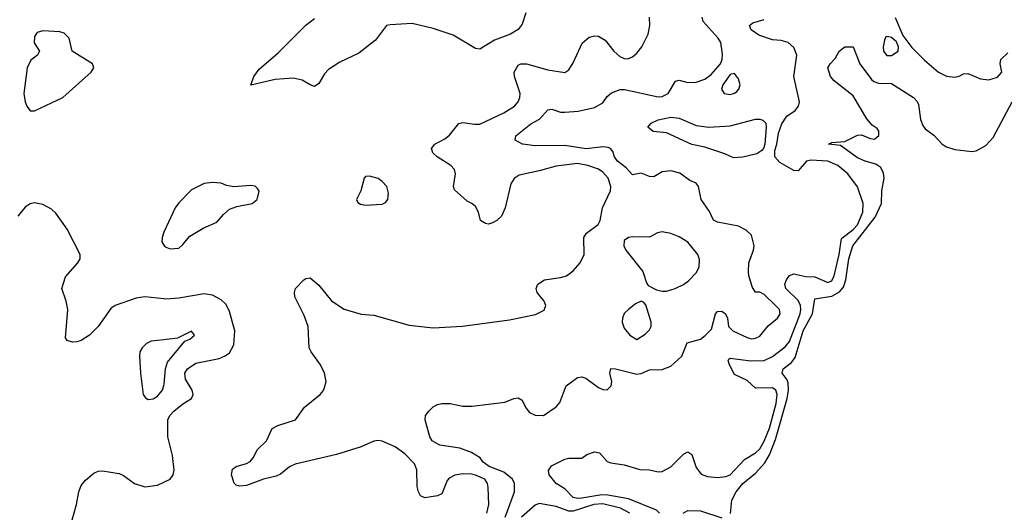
# Model space of a CAD drawing. Header units: inches. Extents: x 1552611 to 1694776, y 811966 to 917215.
# Tile 47 of 256: x 1589320 to 1593963, y 841753 to 844078. Entities that reach past the tile are written whole.
import ezdxf

# ---------------------------------------------------------------- set-up
doc = ezdxf.new("R2010")
doc.units = ezdxf.units.IN
doc.header["$MEASUREMENT"] = 0
doc.layers.add('B5884', color=7, linetype='Continuous')
doc.layers.add('B5894', color=7, linetype='Continuous')

msp = doc.modelspace()

# ---------------------------------------------------------------- linework, layer by layer
at = {"layer": 'B5884', "color": 5, "elevation": 820}
msp.add_lwpolyline([(1589430, 844026), (1589403, 844017), (1589390, 843998), (1589387.9, 843967.9), (1589414, 843930), (1589404.7, 843910), (1589372.4, 843887.6), (1589355.5, 843850), (1589340.5, 843730), (1589345.5, 843690), (1589353.4, 843670), (1589370, 843647.7), (1589390, 843648), (1589524, 843710), (1589657.2, 843830), (1589669.2, 843850), (1589664, 843870), (1589568, 843930), (1589554, 843990), (1589530, 844014.7), (1589510, 844020.5)], close=True, dxfattribs=at)
at = {"layer": 'B5884', "color": 5}
for points, elevation in [([(1590000, 842760.3), (1589910, 842769.6), (1589870, 842763.6), (1589770, 842729.6), (1589750, 842715.1), (1589690, 842629.4), (1589650, 842589.4), (1589610, 842563.7), (1589590, 842558), (1589570, 842556), (1589544, 842564), (1589536.4, 842576.4), (1589546.6, 842710), (1589539.1, 842750), (1589518.7, 842810), (1589535.6, 842864.4), (1589594, 842930), (1589605.1, 842950), (1589605.1, 842970), (1589543.7, 843090), (1589490, 843164.5), (1589470, 843183.6), (1589430, 843205.6), (1589390, 843214), (1589370, 843209.4), (1589346.7, 843193.3), (1589310.8, 843150)], 820), ([(1590000, 843075.1), (1589997.6, 843070), (1589992.7, 843050), (1589990.7, 843030), (1590000, 843014.6)], 820), ([(1590000, 842567.6), (1589939.6, 842560.4), (1589918, 842550), (1589897.6, 842530), (1589887.5, 842510), (1589884.7, 842490), (1589889.4, 842409.4), (1589903.1, 842310), (1589913.3, 842293.3), (1589926.1, 842286.1), (1589950, 842289.1), (1589970, 842300.8), (1589993.8, 842330), (1590000, 842351.1)], 840), ([(1589560.2, 841690), (1589587.5, 841790), (1589598.8, 841850), (1589610, 841879.3), (1589630, 841904.4), (1589670, 841938.4), (1589690, 841947), (1589710, 841948.8), (1589790, 841936.5), (1589810, 841927.2), (1589861.7, 841890), (1589910, 841873.7), (1589970, 841881.5), (1590000, 841896.1)], 820)]:
    msp.add_lwpolyline(points, dxfattribs=dict(at, elevation=elevation))
at = {"layer": 'B5894', "color": 5}
for points, elevation in [([(1591522.7, 841750), (1591531.6, 841790), (1591529.3, 841870), (1591525.8, 841890), (1591513.1, 841910), (1591470, 841929.3), (1591450, 841933.2), (1591410, 841935.4), (1591371.5, 841928.5), (1591345.8, 841914.2), (1591336.3, 841903.7), (1591310, 841839.8), (1591290, 841831.1), (1591230, 841821.8), (1591210, 841830.7), (1591200.3, 841850), (1591194.9, 841874.9), (1591193.4, 841953.4), (1591181.8, 841981.7), (1591135.8, 842030), (1591090, 842062.3), (1591030, 842088.5), (1591011.5, 842091.5), (1590990, 842088.6), (1590930, 842061.8), (1590813.9, 842026.1), (1590619.8, 841980.2), (1590592.6, 841967.4), (1590550, 841933.5), (1590530, 841924.4), (1590469.6, 841910.4), (1590390, 841880.6), (1590356.3, 841876.3), (1590341.4, 841881.4), (1590330.8, 841890.8), (1590319.2, 841930), (1590323.7, 841956.3), (1590340.9, 841970), (1590390, 841983.5), (1590406.4, 841993.6), (1590421, 842010), (1590442, 842050), (1590484.7, 842090), (1590511.3, 842148.7), (1590537.7, 842162.3), (1590621.2, 842190), (1590662.9, 842250), (1590737.6, 842310), (1590752.6, 842327.4), (1590758, 842342), (1590764.5, 842370), (1590758.2, 842410), (1590738, 842450), (1590695.1, 842510), (1590685.8, 842530), (1590679.9, 842630), (1590662.3, 842682.3), (1590617.6, 842770), (1590615.4, 842790), (1590621.3, 842810), (1590660.5, 842850), (1590670, 842856.1), (1590690, 842859), (1590730, 842824.9), (1590790, 842751.3), (1590850, 842712.4), (1590930, 842688), (1590990, 842684.2), (1591157.1, 842637.1), (1591270, 842624.5), (1591408, 842632), (1591630, 842661.5), (1591753, 842687), (1591792.4, 842707.6), (1591801, 842730), (1591793.1, 842750), (1591760.7, 842790), (1591755.7, 842810), (1591763.7, 842830), (1591794, 842850), (1591870, 842861.1), (1591898.7, 842870), (1591930, 842892.6), (1591963.5, 842930), (1591982, 842970), (1591979.8, 843050), (1591992.4, 843070), (1592048, 843112), (1592056.4, 843130), (1592068.4, 843190), (1592105.2, 843270), (1592107.9, 843290), (1592094.8, 843330), (1592070, 843358), (1592050, 843371.9), (1591998.9, 843390), (1591950, 843398.8), (1591850, 843386.6), (1591770, 843363.9), (1591675, 843345), (1591651.4, 843328.6), (1591636.6, 843303.4), (1591609.2, 843190), (1591591.3, 843150), (1591570.3, 843130), (1591550, 843119.3), (1591530, 843113.5), (1591515.8, 843115.8), (1591493.6, 843130), (1591483.6, 843170), (1591470, 843196), (1591451.3, 843211.3), (1591430, 843220.9), (1591370, 843275.1), (1591365, 843290), (1591374.4, 843350), (1591371, 843371), (1591352.3, 843390), (1591288, 843430), (1591268.7, 843450), (1591261.5, 843470), (1591277.4, 843490), (1591324.3, 843515.7), (1591346.4, 843533.6), (1591390, 843587.7), (1591410, 843592.8), (1591464.2, 843584.2), (1591490, 843584.7), (1591602.4, 843637.6), (1591652.9, 843670), (1591670.7, 843690), (1591678.5, 843710), (1591679.4, 843730), (1591653.1, 843810), (1591651, 843830), (1591670, 843862.6), (1591683.7, 843870), (1591710, 843870.2), (1591810, 843841.8), (1591891.3, 843828.7), (1591910, 843840.7), (1591930, 843874), (1591972.7, 843967.3), (1592005.1, 843994.9), (1592030, 844002.4), (1592050, 844000.2), (1592081.2, 843981.2), (1592121.2, 843930), (1592150, 843903.5), (1592170, 843894), (1592187.4, 843892.6), (1592210, 843902.3), (1592230, 843919.5), (1592253, 843950), (1592282.9, 844010), (1592291.8, 844050), (1592289.6, 844090)], 780), ([(1591707.2, 844110), (1591690, 844056), (1591670, 844032), (1591634.8, 844010), (1591559.3, 843980.7), (1591490, 843938.3), (1591470, 843941.5), (1591364.1, 844004.1), (1591270, 844035.6), (1591170, 844059.5), (1591066.6, 844053.4), (1591050, 844049.7), (1590998, 843982), (1590919.4, 843920.6), (1590830, 843878.2), (1590777, 843843), (1590757, 843823), (1590730, 843776.9), (1590710, 843763.1), (1590690, 843769.8), (1590652.5, 843792.5), (1590610, 843801.3), (1590524.7, 843795.3), (1590410, 843769.4), (1590423.9, 843810), (1590450, 843844.9), (1590539.2, 843920.8), (1590670, 844052.3), (1590710, 844083.2)], 780), ([(1591609.3, 841730), (1591653.3, 841850), (1591653.7, 841890), (1591643.9, 841910), (1591602.7, 841942.7), (1591533.7, 841970), (1591505.1, 841990), (1591491.2, 842010), (1591450, 842035.8), (1591395.6, 842055.6), (1591300.5, 842070), (1591265.7, 842090), (1591254.3, 842110), (1591232.7, 842190), (1591234, 842210), (1591249.4, 842230.6), (1591269.5, 842250.5), (1591290, 842262.8), (1591310, 842267.3), (1591350, 842267.3), (1591410, 842254), (1591453.7, 842253.7), (1591607.2, 842272.8), (1591650, 842290.7), (1591670, 842294), (1591690, 842282.8), (1591706.8, 842246.8), (1591724.7, 842224.7), (1591750, 842212), (1591789.5, 842210.5), (1591850, 842250.4), (1591867.7, 842272.3), (1591896.3, 842350), (1591950, 842390.2), (1591970, 842393.2), (1591990, 842386.5), (1592050, 842342.4), (1592070, 842333.4), (1592090, 842330.8), (1592109.4, 842350.6), (1592111.6, 842370), (1592102.9, 842410), (1592107.9, 842432.1), (1592129.6, 842430.4), (1592230, 842404.9), (1592250, 842407.7), (1592290, 842426.4), (1592350, 842427.1), (1592390, 842443.5), (1592442.9, 842490), (1592466.6, 842553.4), (1592530, 842571.1), (1592552.9, 842587.1), (1592582.2, 842617.8), (1592601.3, 842690), (1592610, 842701.6), (1592630, 842702.8), (1592647.4, 842690), (1592658, 842670), (1592662.8, 842630), (1592683, 842610), (1592750, 842577.8), (1592770, 842572.4), (1592790, 842574.7), (1592810, 842584.7), (1592850, 842632.6), (1592892.6, 842670), (1592905.1, 842690), (1592902.6, 842710), (1592883.9, 842730), (1592830, 842781), (1592810, 842792), (1592790, 842792.7), (1592774.7, 842814.7), (1592757.3, 842870), (1592756, 842890), (1592757.7, 842930), (1592780.4, 842990), (1592783.5, 843010), (1592770, 843060.7), (1592744.9, 843084.9), (1592710, 843103.8), (1592610, 843122.8), (1592591.7, 843131.7), (1592572.9, 843172.9), (1592534, 843230), (1592520.5, 843290), (1592510, 843306.6), (1592479.8, 843319.8), (1592433.4, 843353.4), (1592390, 843364.1), (1592350, 843359.4), (1592310, 843336.4), (1592290, 843337.4), (1592250, 843353.5), (1592210, 843346.3), (1592179.3, 843379.2), (1592138.3, 843410), (1592125.3, 843430), (1592116.4, 843456.4), (1592105.1, 843470), (1592094.3, 843474.3), (1592070, 843478.6), (1591991.4, 843468.6), (1591890, 843484.9), (1591750, 843482.9), (1591690.8, 843490.8), (1591656.2, 843510), (1591659.6, 843530), (1591730, 843586.5), (1591770.9, 843609.1), (1591810, 843652.6), (1591830, 843655), (1591870, 843641.3), (1591890, 843641.1), (1591953.5, 843646.5), (1592030, 843664.3), (1592070, 843685.5), (1592090, 843715.8), (1592110, 843733.4), (1592151.3, 843748.7), (1592171.2, 843748.8), (1592330, 843713.8), (1592350, 843714.7), (1592377.1, 843730), (1592412.1, 843787.9), (1592430, 843792.9), (1592470, 843782), (1592510, 843782.8), (1592550, 843796.8), (1592580.7, 843819.3), (1592624.2, 843870), (1592632.6, 843890), (1592634.6, 843914.6), (1592625.6, 843970), (1592613.3, 843990), (1592542.7, 844070), (1592537.6, 844090)], 760), ([(1592336.2, 841750), (1592322.9, 841762.9), (1592190, 841816.9), (1592094, 841834), (1592064.8, 841835.2), (1591970, 841819.8), (1591950, 841818.8), (1591930, 841824), (1591890, 841864), (1591849.9, 841889.9), (1591816.8, 841930), (1591812.8, 841950), (1591828, 841972), (1591890, 842004.8), (1591910, 842009.5), (1591970, 842009.2), (1591993.8, 842026.2), (1592030, 842038.4), (1592054, 842034), (1592090, 841993.5), (1592106.8, 841986.8), (1592170, 841977.8), (1592244.6, 841955.4), (1592290, 841953.5), (1592330, 841944.8), (1592350, 841946.2), (1592390, 841968), (1592450, 842028.1), (1592470, 842039), (1592490, 842026), (1592510, 841964.6), (1592532.9, 841932.9), (1592563.1, 841923.1), (1592610, 841917.3), (1592650, 841922), (1592670, 841930.9), (1592738.2, 842001.8), (1592790, 842034.1), (1592810, 842053.1), (1592830, 842088.3), (1592855.3, 842150), (1592886.4, 842266.4), (1592891.1, 842310), (1592885, 842330), (1592870, 842341.5), (1592790, 842339.9), (1592750, 842375.9), (1592690, 842403.4), (1592666.8, 842450), (1592660.8, 842470), (1592663.3, 842476.7), (1592670, 842480.8), (1592767.6, 842467.6), (1592830, 842469.4), (1592870, 842488.3), (1592930, 842534), (1592950, 842559.1), (1592999.8, 842690), (1593003.7, 842710), (1593001, 842730), (1592990, 842752.8), (1592932.4, 842810), (1592928.4, 842830), (1592935.8, 842850), (1592950, 842871.3), (1592970, 842878.2), (1593026.7, 842866.7), (1593070, 842864.4), (1593130, 842838.4), (1593150, 842845.9), (1593159.7, 842870), (1593183.7, 842970), (1593195.1, 843044.9), (1593250, 843088), (1593269.9, 843110), (1593296, 843170), (1593297.6, 843210), (1593270, 843289.4), (1593225.1, 843350), (1593177.7, 843390), (1593131, 843411), (1593050, 843414.6), (1593030, 843409.8), (1592990, 843364.5), (1592970, 843365.8), (1592903.6, 843403.6), (1592881.1, 843430), (1592880.1, 843459.9), (1592890, 843491), (1592897.7, 843542.3), (1592913.5, 843586.5), (1592937.8, 843622.2), (1592976.3, 843650), (1592992.8, 843670), (1592996.4, 843690), (1592971, 843810), (1592983.7, 843910), (1592970, 843946), (1592943, 843970), (1592910, 843978.9), (1592870, 843982.5), (1592804.6, 844004.6), (1592768.7, 844030), (1592760.5, 844050), (1592777.7, 844062.3), (1592830, 844078.6)], 740), ([(1593447.7, 844087.7), (1593483.7, 844003.7), (1593526.8, 843946.8), (1593586.9, 843886.9), (1593652.4, 843830), (1593690, 843812), (1593730, 843807.3), (1593749.1, 843810.9), (1593770, 843823), (1593790, 843823.7), (1593850, 843798.3), (1593890, 843793.4), (1593930, 843806.5), (1593951.3, 843830), (1593943.7, 843870), (1593946, 843890), (1593979.1, 843920.9)], 740), ([(1592672.2, 841747.8), (1592678.3, 841810), (1592698.5, 841850), (1592730, 841889.6), (1592790, 841938.2), (1592833.6, 841986.4), (1592855.3, 842024.7), (1592883.5, 842096.5), (1592939.4, 842290), (1592945.4, 842330), (1592944.1, 842364.1), (1592939, 842379), (1592914.6, 842410), (1592919.8, 842430), (1592959.7, 842460.3), (1592976.9, 842483.1), (1593013.5, 842610), (1593057.8, 842690), (1593070, 842760.3), (1593150, 842773.6), (1593185.6, 842794.4), (1593203.7, 842816.3), (1593214.9, 842850), (1593229.3, 842950), (1593248.5, 843010), (1593353.5, 843146.5), (1593383.1, 843210), (1593385.9, 843270), (1593395.9, 843330), (1593393.2, 843353.2), (1593379.9, 843379.9), (1593356.1, 843396.1), (1593306.4, 843410), (1593270, 843426.7), (1593190, 843484.8), (1593133.2, 843490), (1593150, 843498.4), (1593210, 843503.1), (1593270, 843532.7), (1593290, 843533.8), (1593330, 843517.2), (1593350, 843514.4), (1593371.2, 843531.2), (1593371.5, 843551.5), (1593363.7, 843563.7), (1593340.2, 843580.2), (1593314.2, 843610), (1593250, 843718), (1593160.5, 843790), (1593143.1, 843810), (1593129.8, 843850), (1593140.9, 843870), (1593164.7, 843895.3), (1593184.7, 843930), (1593210, 843949.3), (1593250.2, 843950.2), (1593281, 843870), (1593335.8, 843795.8), (1593346.7, 843786.7), (1593370, 843779), (1593430, 843776.6), (1593535.2, 843710), (1593551.7, 843691.7), (1593557.7, 843677.7), (1593566.8, 843606.8), (1593578.1, 843578.1), (1593590, 843562.3), (1593630, 843533.6), (1593670.2, 843490), (1593690, 843477.3), (1593730, 843465), (1593810, 843455.3), (1593830, 843458.9), (1593875.4, 843484.6), (1593910, 843522.1), (1594000.1, 843690)], 720), ([(1590000, 843014.6), (1590005.5, 843005.5), (1590030, 842996.3), (1590070, 843000.5), (1590090, 843016.3), (1590122.9, 843057.1), (1590185.8, 843094.2), (1590250, 843121.8), (1590281.1, 843158.9), (1590310, 843184.5), (1590343.7, 843196.3), (1590416.9, 843210), (1590439.7, 843230), (1590449.4, 843269.4), (1590441.6, 843281.6), (1590430, 843292), (1590410, 843296.2), (1590330, 843289.7), (1590295.8, 843295.8), (1590270, 843306), (1590230, 843309.6), (1590190, 843304.2), (1590130, 843275.1), (1590070, 843214.3), (1590052.9, 843190), (1590000, 843075.1)], 820), ([(1590000, 841896.1), (1590029.5, 841910.5), (1590044.3, 841930), (1590048.3, 841951.7), (1590040.7, 842020.7), (1590019.3, 842110), (1590018.8, 842190), (1590028.7, 842210), (1590047.5, 842230), (1590090, 842265.9), (1590129.8, 842290), (1590138.6, 842310), (1590133.1, 842330), (1590101.7, 842381.7), (1590099.3, 842410), (1590111.2, 842430), (1590150, 842457.7), (1590260.3, 842479.7), (1590289, 842491), (1590310, 842505.2), (1590330, 842544.2), (1590334.1, 842610), (1590310, 842700.3), (1590293.3, 842733.3), (1590270, 842756.1), (1590230, 842777.4), (1590190, 842784.9), (1590070, 842764.5), (1590010, 842759.3), (1590000, 842760.3)], 820), ([(1590000, 842351.1), (1590002, 842358), (1590007.7, 842430), (1590017.6, 842462.4), (1590099.5, 842560.5), (1590122, 842570), (1590144, 842590), (1590130, 842608.7), (1590064.6, 842575.4), (1590000, 842567.6)], 840), ([(1592197.3, 841750), (1592152.4, 841772.4), (1592070, 841793), (1592027.3, 841790), (1591930, 841759), (1591910, 841758), (1591850, 841781.2), (1591770, 841794.6), (1591750, 841787.8), (1591686, 841730)], 760), ([(1592448.7, 841750), (1592470, 841762), (1592530, 841761.1), (1592630, 841727.3)], 720)]:
    msp.add_lwpolyline(points, dxfattribs=dict(at, elevation=elevation))
for points, elevation in [([(1593410, 843999.3), (1593403.8, 843996.2), (1593398, 843982), (1593391.7, 843950), (1593393.7, 843930), (1593408.5, 843908.5), (1593430, 843908.1), (1593462.4, 843930), (1593463.5, 843950), (1593453.6, 843973.6), (1593443.5, 843983.5), (1593430, 843994)], 740), ([(1592690, 843823.6), (1592670, 843819.5), (1592635.3, 843770), (1592629, 843750), (1592642, 843730), (1592670, 843725.5), (1592690, 843730.4), (1592701, 843739), (1592711.5, 843750), (1592717.4, 843770), (1592710, 843799.5)], 760), ([(1592570, 843570.1), (1592670, 843577), (1592790, 843608.7), (1592810, 843609), (1592823.8, 843603.8), (1592837.7, 843590), (1592840.2, 843570), (1592834, 843490), (1592827.1, 843470), (1592820, 843460), (1592795.4, 843444.6), (1592730, 843428.4), (1592685.8, 843425.8), (1592645, 843445), (1592550, 843476.4), (1592489.1, 843489.1), (1592370, 843543.4), (1592307.6, 843550), (1592282.4, 843570), (1592296.9, 843590), (1592330, 843606.1), (1592390, 843618.2), (1592430, 843612.7), (1592510, 843577.8)], 740), ([(1590970, 843339.5), (1590950, 843337.2), (1590944, 843330), (1590928.9, 843270), (1590907.6, 843230), (1590914.5, 843214.5), (1590926.6, 843206.6), (1590950, 843202.7), (1591030, 843206.9), (1591044.8, 843215.2), (1591055.3, 843230), (1591059.3, 843259.3), (1591051.1, 843290), (1591030, 843314.7), (1591010, 843327.8)], 820), ([(1592350, 843076.3), (1592327.7, 843072.3), (1592290, 843052), (1592210, 843053.3), (1592190, 843049.7), (1592170, 843036.2), (1592168.3, 843010), (1592177.4, 842990), (1592258.7, 842890), (1592275.5, 842835.5), (1592283.8, 842823.8), (1592323.4, 842803.4), (1592350, 842796.9), (1592370, 842797.6), (1592410, 842809.1), (1592450, 842827.7), (1592473.9, 842846.1), (1592510, 842883.2), (1592523.2, 842910), (1592525.8, 842945.8), (1592517.4, 842970), (1592470, 843027.3), (1592430, 843053.7), (1592390, 843069.7)], 780), ([(1592250, 842749.6), (1592223.2, 842736.8), (1592190, 842709.6), (1592170, 842691.5), (1592161.8, 842670), (1592160.2, 842650), (1592170, 842622.3), (1592196.5, 842590), (1592230, 842569.5), (1592270, 842594.6), (1592290, 842614.4), (1592297.1, 842630), (1592298, 842650), (1592271.8, 842731.8), (1592263, 842743)], 780)]:
    msp.add_lwpolyline(points, close=True, dxfattribs=dict(at, elevation=elevation))

doc.saveas('drawing.dxf')
